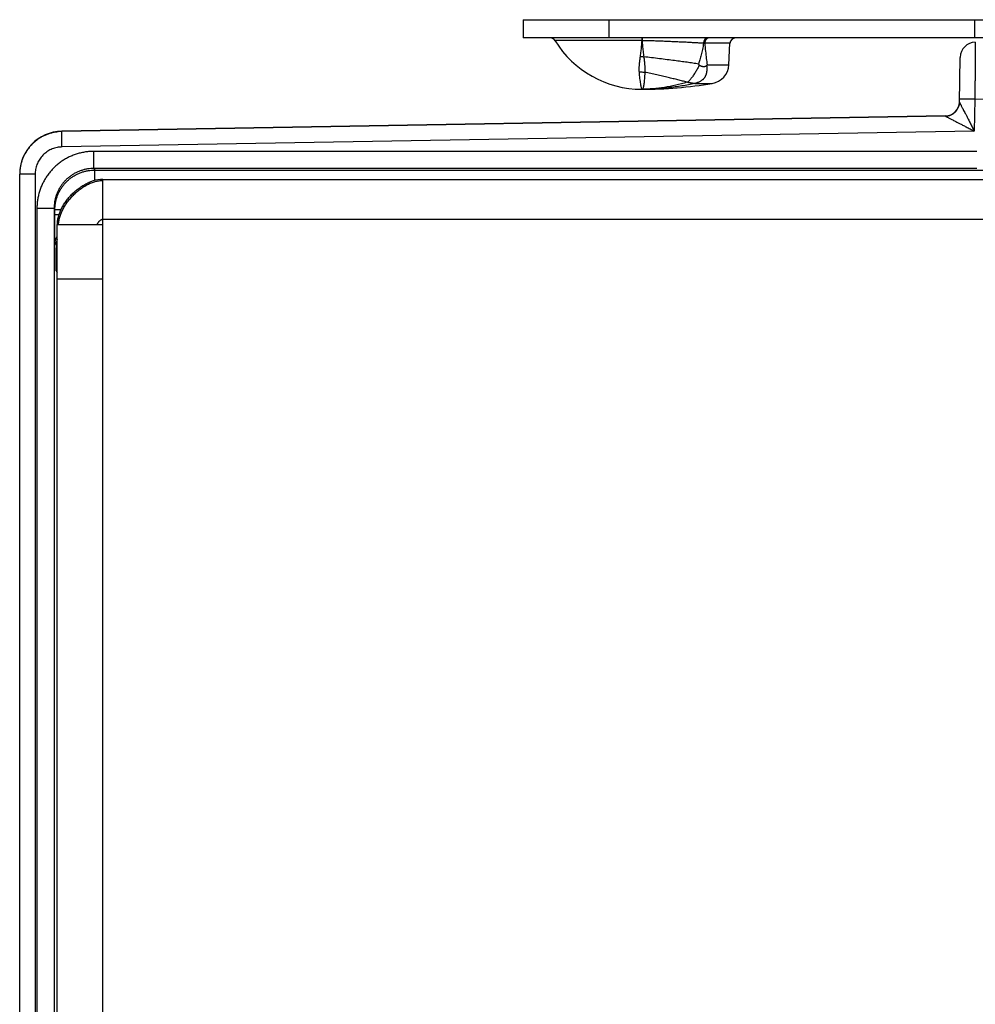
# Model space of a CAD drawing. Header units: inches. Extents: x 0.2 to 16.8, y 0.1 to 10.8.
# Tile 4 of 24: x 2.4 to 4.1, y 4.8 to 6.5. Entities that reach past the tile are written whole.
import ezdxf

# ---------------------------------------------------------------- set-up
doc = ezdxf.new("R2010")
doc.units = ezdxf.units.IN
doc.header["$LTSCALE"] = 0.935
doc.header["$MEASUREMENT"] = 0
doc.layers.get('0').update_dxf_attribs({"linetype": 'CONTINUOUS'})

msp = doc.modelspace()

# ---------------------------------------------------------------- linework, layer by layer
at = {"color": 7, "linetype": 'CONTINUOUS'}
for p, q in [((3.2645, 6.5183), (3.2645, 6.4863)), ((3.2645, 6.5183), (4.3945, 6.5183)), ((3.4145, 6.5183), (3.4145, 6.4863)), ((4.0555, 6.5183), (4.0555, 6.4863)), ((4.0873, 6.4863), (3.2645, 6.4863)), ((3.4722, 6.4816), (3.3204, 6.4816)), ((3.627, 6.4769), (3.5828, 6.4769)), ((3.6251, 6.4392), (3.627, 6.4769)), ((4.0293, 6.3732), (4.0307, 6.4522)), ((3.5871, 6.4392), (3.6251, 6.4392)), ((3.5656, 6.4065), (3.5959, 6.4065)), ((4.0293, 6.3737), (4.0293, 6.3737)), ((4.0564, 6.3787), (4.0294, 6.3792)), ((4.0564, 6.3787), (4.0554, 6.323)), ((4.0564, 6.3787), (4.0897, 6.3793)), ((4.0261, 6.3619), (4.0268, 6.3632)), ((4.0047, 6.3497), (2.4552, 6.3226)), ((4.0047, 6.3491), (2.4552, 6.3221)), ((4.0047, 6.3497), (4.0047, 6.3491)), ((2.4552, 6.3221), (2.4552, 6.3226)), ((2.4557, 6.2951), (2.4552, 6.3221)), ((4.0554, 6.323), (2.4557, 6.2951)), ((2.5118, 6.2574), (2.5118, 6.2874)), ((4.06, 6.2874), (2.5118, 6.2874)), ((2.5118, 6.2574), (2.5132, 6.2546)), ((4.06, 6.2574), (2.5118, 6.2574)), ((2.5132, 6.2364), (2.5132, 6.2546)), ((2.5132, 6.2546), (4.396, 6.2546)), ((2.3815, 3.336), (2.3815, 6.2476)), ((2.4085, 6.2471), (2.3815, 6.2471)), ((2.4085, 6.2471), (2.4085, 3.3366)), ((2.5275, 3.3453), (2.5275, 6.2383)), ((2.5275, 6.2383), (4.4225, 6.2383)), ((2.5275, 6.2383), (2.5275, 6.2383)), ((2.4118, 6.1874), (2.4118, 3.3962)), ((2.4418, 6.1874), (2.4118, 6.1874)), ((2.4418, 6.1874), (2.4418, 3.3962)), ((2.4418, 6.1874), (2.4432, 6.1846)), ((2.4432, 6.1759), (2.4432, 6.1846)), ((2.4538, 6.1846), (2.4432, 6.1846)), ((2.4505, 6.1759), (2.4432, 6.1759)), ((2.5275, 6.1683), (4.5015, 6.1683)), ((2.4475, 3.4253), (2.4475, 6.1583)), ((2.5275, 6.1583), (2.4475, 6.1583)), ((2.4436, 6.1259), (2.4452, 6.1227)), ((2.4452, 6.1227), (2.4452, 6.118)), ((2.4452, 6.1227), (2.4475, 6.1227)), ((2.4452, 6.118), (2.4475, 6.118)), ((2.4456, 6.078), (2.4475, 6.0741)), ((2.5275, 6.0633), (2.4475, 6.0633))]:
    msp.add_line(p, q, dxfattribs=at)
for points in [[(4.0293, 6.3737), (4.0291, 6.3715), (4.0287, 6.3687), (4.0279, 6.366), (4.0268, 6.3632)], [(2.5275, 6.2383), (2.5235, 6.2382), (2.5188, 6.2376), (2.5139, 6.2366), (2.5088, 6.2351), (2.5043, 6.2334)]]:
    msp.add_lwpolyline(points, dxfattribs=at)
for centre, radius, start, end in [((3.3118, 6.4763), 0.01, 31.4985, 90), ((3.4725, 6.5748), 0.1785, 211.4985, 270), ((3.637, 6.4763), 0.01, 90, 177), ((4.0577, 6.4518), 0.027, 91, 179), ((3.5901, 6.4411), 0.035, 279.4651, 357), ((3.4725, 7.1463), 0.75, 270, 279.4651), ((4.0043, 6.3747), 0.025, 270.9999, 357.7348), ((2.4565, 6.2476), 0.075, 91, 180)]:
    msp.add_arc(centre, radius, start, end, dxfattribs=at)
for points, knots in [([(3.4722, 6.4816), (3.472, 6.4784), (3.4715, 6.4721), (3.4706, 6.463), (3.4698, 6.457), (3.4694, 6.4541)], [0, 0, 0, 0, 0.346904, 0.680973, 1, 1, 1, 1]), ([(3.4722, 6.4863), (3.4723, 6.4863), (3.4722, 6.4861), (3.4723, 6.4859), (3.4722, 6.4853), (3.4722, 6.4846), (3.4722, 6.4837), (3.4722, 6.4827), (3.4722, 6.482), (3.4722, 6.4816)], [0, 0, 0, 0, 0.022246, 0.088491, 0.19733, 0.346454, 0.532695, 0.752097, 1, 1, 1, 1]), ([(3.4729, 6.4815), (3.4728, 6.4815), (3.4727, 6.4816), (3.4724, 6.4816), (3.4723, 6.4816), (3.4722, 6.4816)], [0, 0, 0, 0, 0.333321, 0.666656, 1, 1, 1, 1]), ([(3.4727, 6.4863), (3.4728, 6.4863), (3.4727, 6.4861), (3.4728, 6.4859), (3.4728, 6.4853), (3.4728, 6.4846), (3.4728, 6.4837), (3.4729, 6.4827), (3.4729, 6.4819), (3.4729, 6.4815)], [0, 0, 0, 0, 0.022784, 0.089153, 0.197999, 0.347051, 0.533154, 0.752356, 1, 1, 1, 1]), ([(3.5807, 6.4769), (3.578, 6.4771), (3.5724, 6.4774), (3.5637, 6.4779), (3.5546, 6.4784), (3.5451, 6.4789), (3.5353, 6.4793), (3.5252, 6.4798), (3.515, 6.4802), (3.5045, 6.4806), (3.494, 6.481), (3.4834, 6.4813), (3.4764, 6.4815), (3.4729, 6.4815)], [0, 0, 0, 0, 0.075549, 0.156061, 0.240857, 0.329227, 0.42043, 0.513898, 0.609336, 0.706381, 0.804349, 0.902479, 1, 1, 1, 1]), ([(3.4729, 6.4815), (3.4731, 6.4784), (3.4736, 6.4722), (3.4746, 6.4628), (3.4754, 6.4565), (3.4758, 6.4533)], [0, 0, 0, 0, 0.32992, 0.662029, 1, 1, 1, 1]), ([(3.5807, 6.4769), (3.5801, 6.4733), (3.5789, 6.4665), (3.5767, 6.4569), (3.5744, 6.4484), (3.5726, 6.4431), (3.5717, 6.4406)], [0, 0, 0, 0, 0.291784, 0.552573, 0.786571, 1, 1, 1, 1]), ([(3.5874, 6.4863), (3.5871, 6.4863), (3.5865, 6.4863), (3.5856, 6.486), (3.5847, 6.4855), (3.5839, 6.4849), (3.5831, 6.4841), (3.5824, 6.4831), (3.5819, 6.482), (3.5814, 6.4809), (3.581, 6.4796), (3.5808, 6.4783), (3.5807, 6.4774), (3.5807, 6.4769)], [0, 0, 0, 0, 0.073113, 0.14785, 0.225617, 0.307453, 0.393969, 0.48536, 0.581452, 0.681767, 0.785584, 0.892004, 1, 1, 1, 1]), ([(3.5828, 6.4769), (3.5826, 6.4769), (3.5821, 6.4769), (3.5814, 6.4769), (3.5809, 6.4769), (3.5807, 6.4769)], [0, 0, 0, 0, 0.327241, 0.660619, 1, 1, 1, 1]), ([(3.5877, 6.4858), (3.5875, 6.4857), (3.5869, 6.4854), (3.5862, 6.4849), (3.5854, 6.484), (3.5847, 6.4831), (3.584, 6.482), (3.5835, 6.4808), (3.5832, 6.4796), (3.5829, 6.4782), (3.5828, 6.4773), (3.5828, 6.4769)], [0, 0, 0, 0, 0.064405, 0.165721, 0.271883, 0.383131, 0.499311, 0.619937, 0.744256, 0.87131, 1, 1, 1, 1]), ([(3.5828, 6.4769), (3.5832, 6.4722), (3.584, 6.4633), (3.5854, 6.4508), (3.5865, 6.4429), (3.5871, 6.4392)], [0, 0, 0, 0, 0.371537, 0.704116, 1, 1, 1, 1]), ([(3.5899, 6.4863), (3.5896, 6.4863), (3.5889, 6.4863), (3.5883, 6.4861), (3.588, 6.486)], [0, 0, 0, 0, 0.495586, 1, 1, 1, 1]), ([(4.0572, 6.4787), (4.0572, 6.4787), (4.0572, 6.4783), (4.0572, 6.4774), (4.0572, 6.4761), (4.0571, 6.4741), (4.0571, 6.4717), (4.0571, 6.4687), (4.0571, 6.4652), (4.057, 6.4612), (4.057, 6.4568), (4.057, 6.4519), (4.0569, 6.4466), (4.0569, 6.441), (4.0568, 6.435), (4.0568, 6.4287), (4.0567, 6.4221), (4.0567, 6.4152), (4.0566, 6.4082), (4.0566, 6.401), (4.0565, 6.3936), (4.0564, 6.3862), (4.0564, 6.3812), (4.0564, 6.3787)], [0, 0, 0, 0, 0.0028, 0.011189, 0.025117, 0.044502, 0.069233, 0.099166, 0.134131, 0.173921, 0.218302, 0.267017, 0.319806, 0.376392, 0.43648, 0.499743, 0.565827, 0.634362, 0.704966, 0.777245, 0.850795, 0.925196, 1, 1, 1, 1]), ([(3.4694, 6.4541), (3.4691, 6.4517), (3.4685, 6.4472), (3.4678, 6.441), (3.4674, 6.4356), (3.4673, 6.431), (3.4674, 6.4282), (3.4675, 6.4269)], [0, 0, 0, 0, 0.265624, 0.498039, 0.694005, 0.859706, 1, 1, 1, 1]), ([(3.4694, 6.4541), (3.4701, 6.4541), (3.4715, 6.4539), (3.4737, 6.4536), (3.4751, 6.4534), (3.4758, 6.4533)], [0, 0, 0, 0, 0.333182, 0.666628, 1, 1, 1, 1]), ([(3.5717, 6.4406), (3.5685, 6.4411), (3.5618, 6.4421), (3.5515, 6.4436), (3.5409, 6.445), (3.5293, 6.4466), (3.5167, 6.4482), (3.5033, 6.4499), (3.4896, 6.4516), (3.4804, 6.4527), (3.4758, 6.4533)], [0, 0, 0, 0, 0.102442, 0.209515, 0.320699, 0.43547, 0.57282, 0.713343, 0.856062, 1, 1, 1, 1]), ([(3.4758, 6.4533), (3.4761, 6.4509), (3.4767, 6.4463), (3.4774, 6.44), (3.4777, 6.4347), (3.4779, 6.4301), (3.4778, 6.4273), (3.4777, 6.426)], [0, 0, 0, 0, 0.269567, 0.499077, 0.694619, 0.860896, 1, 1, 1, 1]), ([(3.4675, 6.4269), (3.4676, 6.4248), (3.468, 6.4209), (3.4686, 6.4153), (3.4692, 6.4104), (3.4699, 6.4062), (3.4705, 6.4027), (3.4711, 6.4001), (3.4717, 6.3981), (3.4721, 6.397), (3.4724, 6.3963), (3.4725, 6.3963)], [0, 0, 0, 0, 0.201892, 0.382973, 0.542093, 0.67834, 0.791031, 0.879659, 0.943847, 0.983566, 1, 1, 1, 1]), ([(3.4675, 6.4269), (3.4686, 6.4269), (3.4709, 6.4269), (3.4743, 6.4266), (3.4766, 6.4262), (3.4777, 6.426)], [0, 0, 0, 0, 0.334636, 0.668127, 1, 1, 1, 1]), ([(3.4777, 6.426), (3.4776, 6.424), (3.4773, 6.4202), (3.4769, 6.4147), (3.4765, 6.41), (3.4761, 6.4059), (3.4756, 6.4025), (3.4751, 6.3999), (3.4744, 6.398), (3.4737, 6.3967), (3.4729, 6.3963), (3.4725, 6.3963)], [0, 0, 0, 0, 0.197409, 0.374189, 0.529271, 0.661871, 0.771551, 0.858273, 0.922665, 0.967223, 1, 1, 1, 1]), ([(3.5516, 6.4088), (3.549, 6.4094), (3.5437, 6.4108), (3.5356, 6.4128), (3.5272, 6.4149), (3.5182, 6.417), (3.5086, 6.4192), (3.4985, 6.4215), (3.4881, 6.4238), (3.4812, 6.4253), (3.4777, 6.426)], [0, 0, 0, 0, 0.10629, 0.216462, 0.330093, 0.446756, 0.581909, 0.71966, 0.859271, 1, 1, 1, 1]), ([(3.5731, 6.439), (3.5727, 6.4379), (3.5718, 6.4358), (3.5703, 6.4327), (3.5686, 6.4296), (3.5667, 6.4266), (3.5648, 6.4237), (3.563, 6.4209), (3.5611, 6.4182), (3.5593, 6.4158), (3.5575, 6.4136), (3.5559, 6.4116), (3.5544, 6.41), (3.5533, 6.4091), (3.5528, 6.4087)], [0, 0, 0, 0, 0.091497, 0.18692, 0.283786, 0.380352, 0.475289, 0.567425, 0.656365, 0.740585, 0.818478, 0.888523, 0.949272, 1, 1, 1, 1]), ([(3.586, 6.4379), (3.5861, 6.4368), (3.5863, 6.4348), (3.5864, 6.4319), (3.5864, 6.4295), (3.5861, 6.4273), (3.5859, 6.4254), (3.5855, 6.4238), (3.585, 6.4223), (3.5846, 6.421), (3.5841, 6.4196), (3.5833, 6.4184), (3.5825, 6.4171), (3.5817, 6.4158), (3.5808, 6.4147), (3.5797, 6.4136), (3.5785, 6.4126), (3.5772, 6.4115), (3.5755, 6.4104), (3.5736, 6.4094), (3.5713, 6.4083), (3.5685, 6.4074), (3.5666, 6.4069), (3.5655, 6.4067)], [0, 0, 0, 0, 0.077672, 0.145147, 0.203844, 0.255444, 0.300493, 0.339864, 0.374798, 0.407885, 0.441975, 0.478002, 0.513404, 0.548081, 0.582849, 0.61788, 0.656652, 0.697053, 0.742549, 0.79537, 0.855393, 0.923196, 1, 1, 1, 1]), ([(3.5731, 6.439), (3.5729, 6.4391), (3.5726, 6.4395), (3.5722, 6.4401), (3.5719, 6.4404), (3.5717, 6.4406)], [0, 0, 0, 0, 0.336825, 0.670163, 1, 1, 1, 1]), ([(3.5731, 6.439), (3.5732, 6.4388), (3.5735, 6.4386), (3.5739, 6.4382), (3.5745, 6.4379), (3.5751, 6.4376), (3.5758, 6.4373), (3.5765, 6.437), (3.5774, 6.4368), (3.5783, 6.4366), (3.5793, 6.4364), (3.5803, 6.4364), (3.5813, 6.4364), (3.5822, 6.4364), (3.583, 6.4365), (3.5837, 6.4367), (3.5843, 6.4368), (3.5848, 6.4371), (3.5852, 6.4373), (3.5856, 6.4376), (3.5859, 6.4378), (3.586, 6.4379)], [0, 0, 0, 0, 0.037763, 0.079124, 0.124133, 0.173267, 0.226755, 0.284995, 0.348705, 0.41822, 0.492878, 0.569102, 0.64019, 0.70368, 0.759589, 0.809194, 0.854035, 0.894929, 0.932453, 0.967366, 1, 1, 1, 1]), ([(3.586, 6.4379), (3.5861, 6.4381), (3.5864, 6.4383), (3.5867, 6.4388), (3.587, 6.4391), (3.5871, 6.4392)], [0, 0, 0, 0, 0.336932, 0.6712, 1, 1, 1, 1]), ([(3.5516, 6.4088), (3.5452, 6.4067), (3.5321, 6.4031), (3.5122, 6.3992), (3.4923, 6.3969), (3.4791, 6.3963), (3.4725, 6.3963)], [0, 0, 0, 0, 0.253205, 0.505465, 0.755029, 1, 1, 1, 1]), ([(3.5528, 6.4087), (3.5527, 6.4087), (3.5524, 6.4087), (3.552, 6.4087), (3.5518, 6.4087), (3.5516, 6.4088)], [0, 0, 0, 0, 0.336804, 0.670268, 1, 1, 1, 1]), ([(3.5528, 6.4087), (3.553, 6.4087), (3.5533, 6.4087), (3.5537, 6.4086), (3.5542, 6.4085), (3.5547, 6.4084), (3.5553, 6.4083), (3.5559, 6.4082), (3.5566, 6.4081), (3.5573, 6.4079), (3.558, 6.4078), (3.5589, 6.4076), (3.5597, 6.4075), (3.5606, 6.4074), (3.5614, 6.4072), (3.5621, 6.4071), (3.5627, 6.4071), (3.5632, 6.407), (3.5637, 6.4069), (3.5641, 6.4069), (3.5645, 6.4069), (3.5648, 6.4068), (3.565, 6.4068), (3.5652, 6.4068), (3.5654, 6.4067), (3.5655, 6.4067), (3.5655, 6.4067), (3.5655, 6.4067)], [0, 0, 0, 0, 0.031617, 0.066813, 0.105068, 0.146608, 0.191439, 0.239834, 0.292014, 0.348172, 0.408552, 0.473965, 0.543679, 0.613824, 0.677484, 0.732633, 0.780222, 0.821644, 0.857774, 0.889237, 0.916473, 0.939802, 0.95939, 0.975321, 0.98751, 0.995833, 1, 1, 1, 1]), ([(3.5656, 6.4065), (3.5579, 6.4048), (3.5425, 6.4019), (3.5192, 6.3987), (3.4959, 6.3968), (3.4803, 6.3963), (3.4725, 6.3963)], [0, 0, 0, 0, 0.251422, 0.501847, 0.751427, 1, 1, 1, 1]), ([(3.5655, 6.4067), (3.5655, 6.4067), (3.5655, 6.4066), (3.5655, 6.4066), (3.5656, 6.4066), (3.5656, 6.4065)], [0, 0, 0, 0, 0.34945, 0.682887, 1, 1, 1, 1]), ([(4.0293, 6.3737), (4.0293, 6.3737), (4.0294, 6.3735), (4.0295, 6.3732), (4.0298, 6.3727), (4.0301, 6.372), (4.0307, 6.371), (4.0313, 6.3697), (4.0322, 6.3681), (4.0332, 6.3661), (4.0345, 6.3636), (4.036, 6.3607), (4.0377, 6.3573), (4.0398, 6.3533), (4.0422, 6.3487), (4.0449, 6.3433), (4.0481, 6.3371), (4.0516, 6.3303), (4.0541, 6.3255), (4.0554, 6.323)], [0, 0, 0, 0, 0.00249, 0.007863, 0.017446, 0.031636, 0.051017, 0.076394, 0.108459, 0.14788, 0.195623, 0.252683, 0.31992, 0.398366, 0.489075, 0.594318, 0.716119, 0.852414, 1, 1, 1, 1]), ([(4.0047, 6.3491), (4.0056, 6.3491), (4.0073, 6.3492), (4.0099, 6.3497), (4.0124, 6.3504), (4.0148, 6.3514), (4.0171, 6.3526), (4.0193, 6.3541), (4.0213, 6.3557), (4.0231, 6.3576), (4.0248, 6.3597), (4.0257, 6.3611), (4.0261, 6.3619)], [0, 0, 0, 0, 0.099992, 0.199986, 0.299983, 0.399982, 0.499983, 0.599986, 0.69999, 0.799995, 0.900001, 1, 1, 1, 1]), ([(4.0047, 6.3491), (4.0056, 6.3491), (4.0073, 6.3493), (4.0099, 6.3497), (4.0124, 6.3504), (4.0148, 6.3514), (4.0172, 6.3526), (4.0193, 6.3541), (4.0213, 6.3558), (4.0232, 6.3576), (4.0248, 6.3597), (4.0257, 6.3612), (4.0261, 6.3619)], [0, 0, 0, 0, 0.099639, 0.199566, 0.299705, 0.399978, 0.500307, 0.600616, 0.700823, 0.800841, 0.900595, 1, 1, 1, 1]), ([(4.0047, 6.3491), (4.0048, 6.3491), (4.0049, 6.349), (4.0052, 6.3489), (4.0057, 6.3486), (4.0064, 6.3482), (4.0074, 6.3477), (4.0087, 6.3471), (4.0103, 6.3462), (4.0124, 6.3452), (4.0148, 6.3439), (4.0177, 6.3424), (4.0211, 6.3407), (4.0251, 6.3386), (4.0298, 6.3362), (4.0352, 6.3334), (4.0413, 6.3303), (4.0481, 6.3267), (4.0529, 6.3243), (4.0554, 6.323)], [0, 0, 0, 0, 0.002272, 0.008026, 0.017591, 0.031656, 0.05094, 0.07618, 0.108176, 0.147768, 0.195681, 0.252852, 0.320242, 0.398811, 0.48963, 0.594961, 0.716803, 0.852924, 1, 1, 1, 1]), ([(2.4552, 6.3221), (2.4532, 6.322), (2.4491, 6.3218), (2.443, 6.3209), (2.437, 6.3196), (2.4312, 6.3177), (2.4255, 6.3154), (2.42, 6.3127), (2.4147, 6.3095), (2.4098, 6.3058), (2.4052, 6.3018), (2.4009, 6.2975), (2.3969, 6.2927), (2.3934, 6.2877), (2.3903, 6.2825), (2.3876, 6.2769), (2.3854, 6.2712), (2.3837, 6.2653), (2.3825, 6.2593), (2.3817, 6.2534), (2.3816, 6.2495), (2.3815, 6.2476)], [0, 0, 0, 0, 0.05293, 0.105876, 0.15882, 0.211763, 0.264701, 0.317633, 0.370546, 0.423422, 0.47625, 0.529044, 0.581827, 0.63462, 0.687432, 0.74027, 0.793138, 0.84603, 0.89894, 0.95186, 1, 1, 1, 1]), ([(2.4557, 6.2951), (2.4543, 6.295), (2.4514, 6.2949), (2.447, 6.2942), (2.4428, 6.2931), (2.4386, 6.2917), (2.4346, 6.2899), (2.4308, 6.2877), (2.4272, 6.2851), (2.4238, 6.2823), (2.4207, 6.2792), (2.418, 6.2757), (2.4155, 6.2721), (2.4134, 6.2682), (2.4116, 6.2642), (2.4102, 6.26), (2.4093, 6.2557), (2.4087, 6.2514), (2.4085, 6.2485), (2.4085, 6.2471)], [0, 0, 0, 0, 0.058096, 0.116691, 0.175615, 0.234702, 0.293785, 0.352761, 0.411689, 0.470648, 0.529632, 0.588581, 0.647489, 0.706432, 0.765467, 0.8245, 0.883375, 0.941933, 1, 1, 1, 1]), ([(2.5118, 6.2874), (2.5093, 6.2874), (2.5043, 6.2872), (2.4969, 6.2864), (2.4896, 6.285), (2.4823, 6.2831), (2.4752, 6.2806), (2.4684, 6.2776), (2.4618, 6.2741), (2.4554, 6.2701), (2.4494, 6.2657), (2.4437, 6.2608), (2.4384, 6.2555), (2.4335, 6.2498), (2.4291, 6.2438), (2.4251, 6.2375), (2.4216, 6.2308), (2.4186, 6.224), (2.4161, 6.2169), (2.4142, 6.2096), (2.4128, 6.2023), (2.412, 6.1949), (2.4118, 6.1899), (2.4118, 6.1874)], [0, 0, 0, 0, 0.047273, 0.09479, 0.142466, 0.190212, 0.237942, 0.285602, 0.333223, 0.380846, 0.428491, 0.47615, 0.523813, 0.571473, 0.619119, 0.666745, 0.714372, 0.762041, 0.809781, 0.857534, 0.905213, 0.95273, 1, 1, 1, 1]), ([(2.5118, 6.2574), (2.5099, 6.2574), (2.506, 6.2573), (2.5003, 6.2566), (2.4946, 6.2554), (2.489, 6.2537), (2.4836, 6.2516), (2.4784, 6.2491), (2.4735, 6.2461), (2.4687, 6.2427), (2.4643, 6.239), (2.4602, 6.2349), (2.4565, 6.2305), (2.4531, 6.2258), (2.4502, 6.2208), (2.4476, 6.2156), (2.4455, 6.2102), (2.4439, 6.2046), (2.4427, 6.199), (2.442, 6.1932), (2.4418, 6.1894), (2.4418, 6.1874)], [0, 0, 0, 0, 0.052628, 0.105253, 0.157876, 0.210499, 0.263121, 0.315742, 0.368363, 0.420985, 0.473608, 0.526234, 0.578861, 0.631492, 0.684125, 0.736762, 0.789403, 0.842048, 0.894695, 0.947345, 1, 1, 1, 1]), ([(2.4432, 6.1846), (2.4432, 6.1865), (2.4434, 6.1904), (2.4441, 6.1961), (2.4453, 6.2018), (2.4469, 6.2074), (2.449, 6.2127), (2.4516, 6.2179), (2.4545, 6.2229), (2.4579, 6.2276), (2.4616, 6.232), (2.4657, 6.2361), (2.4701, 6.2399), (2.4748, 6.2432), (2.4798, 6.2462), (2.485, 6.2487), (2.4904, 6.2509), (2.496, 6.2525), (2.5017, 6.2537), (2.5074, 6.2544), (2.5113, 6.2546), (2.5132, 6.2546)], [0, 0, 0, 0, 0.052654, 0.10533, 0.157996, 0.210643, 0.263265, 0.315854, 0.368413, 0.420951, 0.473479, 0.526019, 0.578595, 0.631219, 0.683881, 0.736561, 0.789247, 0.841936, 0.894627, 0.94732, 1, 1, 1, 1]), ([(2.4496, 6.1584), (2.4496, 6.1595), (2.4498, 6.1617), (2.4502, 6.1651), (2.4509, 6.1685), (2.4518, 6.1719), (2.4529, 6.1753), (2.4541, 6.1787), (2.4556, 6.1821), (2.4572, 6.1855), (2.4591, 6.1889), (2.461, 6.1922), (2.4631, 6.1955), (2.4654, 6.1987), (2.4678, 6.2019), (2.4703, 6.2049), (2.473, 6.2079), (2.4757, 6.2108), (2.4786, 6.2136), (2.4815, 6.2163), (2.4845, 6.2188), (2.4876, 6.2212), (2.4908, 6.2235), (2.494, 6.2256), (2.4973, 6.2276), (2.5006, 6.2293), (2.5039, 6.2309), (2.5073, 6.2324), (2.5107, 6.2336), (2.5141, 6.2346), (2.5175, 6.2353), (2.5208, 6.2359), (2.5242, 6.2362), (2.5264, 6.2362), (2.5275, 6.2362)], [0, 0, 0, 0, 0.027659, 0.05619, 0.085257, 0.114872, 0.14503, 0.175718, 0.206908, 0.238566, 0.27065, 0.303112, 0.335899, 0.368956, 0.402222, 0.435636, 0.469135, 0.502656, 0.536135, 0.569511, 0.602721, 0.635707, 0.668413, 0.700787, 0.732781, 0.764355, 0.795474, 0.826113, 0.856258, 0.885905, 0.915065, 0.943767, 0.972056, 1, 1, 1, 1]), ([(2.4475, 6.1583), (2.4475, 6.1595), (2.4476, 6.1619), (2.448, 6.1654), (2.4486, 6.169), (2.4494, 6.1726), (2.4504, 6.1761), (2.4517, 6.1797), (2.4531, 6.1832), (2.4547, 6.1867), (2.4565, 6.1902), (2.4585, 6.1936), (2.4606, 6.1969), (2.4629, 6.2002), (2.4654, 6.2034), (2.4679, 6.2065), (2.4706, 6.2095), (2.4734, 6.2124), (2.4764, 6.2153), (2.4794, 6.2179), (2.4825, 6.2205), (2.4857, 6.2229), (2.489, 6.2252), (2.4923, 6.2274), (2.4957, 6.2293), (2.4992, 6.2311), (2.502, 6.2325), (2.5037, 6.2332), (2.5043, 6.2334)], [0, 0, 0, 0, 0.035734, 0.071834, 0.108357, 0.145342, 0.182809, 0.220763, 0.259197, 0.298091, 0.337417, 0.377136, 0.417205, 0.457573, 0.498185, 0.538984, 0.579909, 0.620897, 0.661884, 0.702809, 0.743608, 0.78422, 0.824588, 0.864657, 0.904376, 0.943702, 0.982597, 1, 1, 1, 1]), ([(2.4436, 6.1259), (2.4436, 6.126), (2.4436, 6.1263), (2.4435, 6.1269), (2.4435, 6.1279), (2.4435, 6.1293), (2.4435, 6.131), (2.4434, 6.133), (2.4434, 6.1353), (2.4434, 6.138), (2.4433, 6.1409), (2.4433, 6.1441), (2.4433, 6.1476), (2.4433, 6.1512), (2.4433, 6.155), (2.4432, 6.159), (2.4432, 6.1632), (2.4432, 6.1674), (2.4432, 6.1716), (2.4432, 6.1745), (2.4432, 6.1759)], [0, 0, 0, 0, 0.005215, 0.01778, 0.037697, 0.064827, 0.098902, 0.139665, 0.186826, 0.240071, 0.299003, 0.363156, 0.432049, 0.505135, 0.581901, 0.661871, 0.744474, 0.828928, 0.914386, 1, 1, 1, 1]), ([(2.5171, 6.1583), (2.5172, 6.1586), (2.5174, 6.1592), (2.5177, 6.16), (2.5181, 6.1608), (2.5186, 6.1617), (2.5192, 6.1625), (2.5198, 6.1634), (2.5204, 6.1642), (2.5211, 6.1649), (2.5218, 6.1656), (2.5226, 6.1663), (2.5233, 6.1669), (2.5242, 6.1674), (2.525, 6.1678), (2.5258, 6.1681), (2.5265, 6.1683), (2.5271, 6.1683), (2.5274, 6.1683), (2.5275, 6.1683)], [0, 0, 0, 0, 0.056242, 0.115729, 0.177932, 0.242289, 0.308224, 0.375157, 0.442521, 0.509769, 0.57639, 0.641924, 0.705986, 0.768289, 0.828681, 0.887195, 0.9441, 0.972131, 1, 1, 1, 1]), ([(2.4436, 6.1259), (2.4436, 6.1268), (2.4437, 6.1285), (2.4441, 6.1311), (2.4448, 6.1336), (2.4458, 6.1361), (2.4467, 6.1379), (2.4473, 6.139), (2.4475, 6.1393)], [0, 0, 0, 0, 0.185828, 0.371659, 0.557494, 0.743332, 0.929174, 1, 1, 1, 1]), ([(2.4475, 6.1332), (2.4475, 6.1331), (2.4471, 6.1322), (2.4464, 6.1305), (2.4457, 6.1279), (2.4453, 6.1254), (2.4452, 6.1236), (2.4452, 6.1227)], [0, 0, 0, 0, 0.029567, 0.272163, 0.514757, 0.757363, 1, 1, 1, 1]), ([(2.4456, 6.078), (2.4455, 6.0781), (2.4455, 6.0783), (2.4455, 6.0789), (2.4455, 6.0798), (2.4454, 6.081), (2.4454, 6.0825), (2.4454, 6.0843), (2.4454, 6.0864), (2.4453, 6.0888), (2.4453, 6.0914), (2.4453, 6.0942), (2.4453, 6.0972), (2.4453, 6.1004), (2.4453, 6.1037), (2.4452, 6.1072), (2.4452, 6.1108), (2.4452, 6.1144), (2.4452, 6.1168), (2.4452, 6.118)], [0, 0, 0, 0, 0.005771, 0.019813, 0.042078, 0.072341, 0.110316, 0.15572, 0.208194, 0.267274, 0.332461, 0.403238, 0.479003, 0.559087, 0.642846, 0.729686, 0.818818, 0.909257, 1, 1, 1, 1]), ([(2.4456, 6.078), (2.4456, 6.0787), (2.4457, 6.0802), (2.446, 6.0825), (2.4467, 6.0846), (2.4472, 6.086), (2.4475, 6.0866)], [0, 0, 0, 0, 0.251268, 0.502541, 0.75382, 1, 1, 1, 1])]:
    msp.add_open_spline(points, degree=3, knots=knots, dxfattribs=at)
for points in [[(3.588, 6.486), (3.5879, 6.4859), (3.5878, 6.4859), (3.5877, 6.4858)], [(2.3815, 6.2476), (2.3815, 6.2474), (2.3815, 6.2473), (2.3815, 6.2471)], [(2.4496, 6.1583), (2.4496, 6.1583), (2.4496, 6.1584), (2.4496, 6.1584)]]:
    msp.add_open_spline(points, degree=3, dxfattribs=at)

doc.saveas('drawing.dxf')
